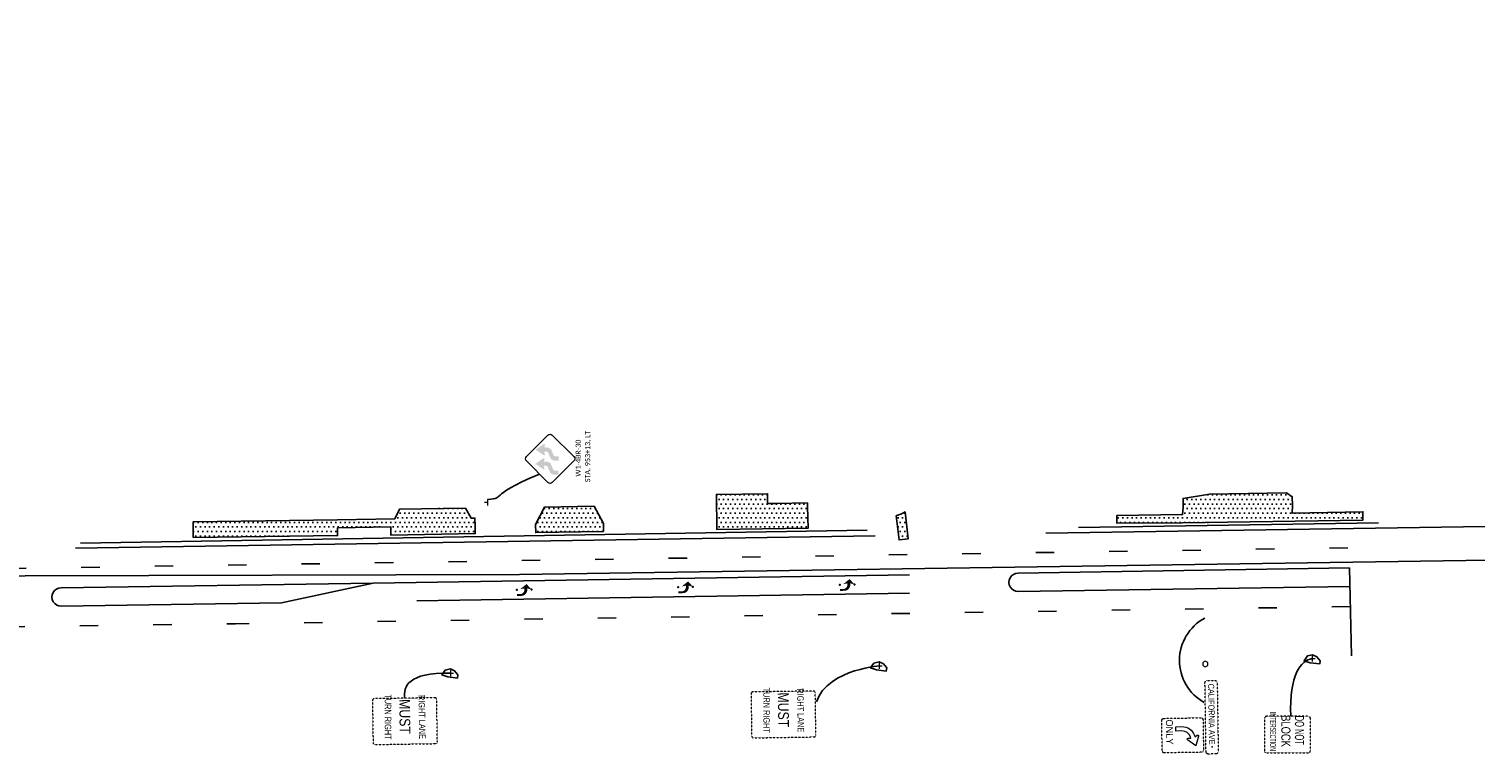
# Model space of a CAD drawing. Extents: x 2474761 to 2485264, y 499455 to 501118.
# Tile 8 of 30: x 2476625 to 2477413, y 499964 to 500359. Entities that reach past the tile are written whole.
import ezdxf
from ezdxf.enums import TextEntityAlignment as Align

# ---------------------------------------------------------------- set-up
doc = ezdxf.new("R2010")
doc.units = 21
doc.header["$MEASUREMENT"] = 0
for name, pattern in [('DGN Style 2', [0.017105, 0.010263, -0.006842]), ('dsolidcl', [0]), ('lane', [40, 10, -30]), ('motdrum20', [0])]:
    doc.linetypes.add(name, pattern=pattern)
for name, color, linetype in [('MT_P_Cells', 7, 'Continuous'), ('MT_P_Channelizing_Line', 7, 'Continuous'), ('MT_P_CL_Double_Solid', 2, 'dsolidcl'), ('MT_P_Drums', 30, 'Continuous'), ('MT_P_Lane_Line', 7, 'lane'), ('MT_P_Stop_Line', 7, 'Continuous'), ('MT_P_Text', 7, 'Continuous'), ('MT_P_Work_Area', 7, 'Continuous'), ('RD_X_Cells', 7, 'Continuous'), ('SH_Text', 7, 'Continuous'), ('SN_P_Signs', 120, 'Continuous'), ('SN_X_Public', 3, 'Continuous')]:
    doc.layers.add(name, color=color, linetype=linetype)
doc.layers.add('MT_P_Cells (Construction)', color=7, linetype='Continuous', lineweight=0)
doc.layers.add('SC_Scratch1', color=7, linetype='Continuous', plot=False)
doc.styles.add('Style-Calibri', font='calibri.ttf')
doc.styles.add('Style-ISO_FONTLEFT', font='ISO_FONTLEFT.shx')
pattern_1 = [(0, (0, 0), (1.25, 2.5), [0, -2.5])]

# ---------------------------------------------------------------- blocks, each defined once
blk = doc.blocks.new('W1-4bR')
at = {"layer": 'SN_P_Signs', "linetype": 'Continuous', "lineweight": 0, "extrusion": (0, 0, -1)}
for points in [[(0.283, 0.861), (0.136, 1.078), (-0.012, 0.861), (-0.012, 0.861, 0.713927), (0.014, 0.827), (0.014, 0.827), (0.076, 0.847), (0.076, 0.781), (0.076, 0.781, 0.231443), (0.138, 0.653), (0.138, 0.654), (0.303, 0.584), (0.303, 0.584, -0.231443), (0.322, 0.545), (0.322, 0.546), (0.322, 0.449), (0.435, 0.449), (0.435, 0.546), (0.435, 0.545, 0.231443), (0.373, 0.673), (0.373, 0.673), (0.208, 0.743), (0.208, 0.743, -0.231443), (0.189, 0.781), (0.189, 0.781), (0.189, 0.849), (0.258, 0.827), (0.258, 0.827, 0.713944), (0.284, 0.861)], [(-0.102, 0.851), (-0.25, 1.067), (-0.398, 0.851), (-0.398, 0.85, 0.713927), (-0.372, 0.816), (-0.372, 0.816), (-0.31, 0.836), (-0.31, 0.77), (-0.31, 0.77, 0.231443), (-0.247, 0.642), (-0.247, 0.643), (-0.083, 0.573), (-0.082, 0.573, -0.231443), (-0.064, 0.534), (-0.064, 0.535), (-0.064, 0.438), (0.049, 0.438), (0.049, 0.535), (0.049, 0.534, 0.231443), (-0.013, 0.662), (-0.013, 0.662), (-0.178, 0.732), (-0.178, 0.732, -0.231443), (-0.197, 0.77), (-0.197, 0.77), (-0.197, 0.838), (-0.128, 0.816), (-0.128, 0.816, 0.713944), (-0.102, 0.85)]]:
    blk.add_hatch(color=7, dxfattribs=at).paths.add_polyline_path(points)
at = {"layer": 'SN_P_Signs', "color": 132, "linetype": 'Continuous', "lineweight": 13, "flags": 128}
blk.add_lwpolyline([(-0.648, 0.732), (-0.059, 1.321, -0.414214), (0.059, 1.321), (0.648, 0.732, -0.414214), (0.648, 0.614), (0.059, 0.024, -0.414214), (-0.059, 0.024), (-0.648, 0.614, -0.414214)], format="xyb", close=True, dxfattribs=at)
blk = doc.blocks.new('SGN1P_2')
at = {"layer": 'MT_P_Cells', "color": 3, "linetype": 'Continuous', "lineweight": 0}
for p, q in [((0, 0), (-0.08, 0)), ((0, 0.08), (0, -0.08))]:
    blk.add_line(p, q, dxfattribs=at)
blk = doc.blocks.new('POST')
at = {"layer": 'RD_X_Cells', "color": 30, "linetype": 'Continuous', "lineweight": 0, "flags": 128}
blk.add_lwpolyline([(-0.065, -0.037), (0, -0.075), (0.065, -0.037), (0.065, 0.037), (0, 0.075), (-0.065, 0.037), (-0.065, -0.037)], dxfattribs=at)
blk = doc.blocks.new('D1-H1_1R')
at = {"layer": 'SN_X_Public', "color": 132, "linetype": 'DGN Style 2', "lineweight": 0, "flags": 128}
blk.add_lwpolyline([(-18.75, 6.67), (18.75, 6.67, -0.414214), (20, 5.42), (20, 1.25, -0.414214), (18.75, 0), (-18.75, 0, -0.414214), (-20, 1.25), (-20, 5.42, -0.414214)], format="xyb", close=True, dxfattribs=at)
at = {"layer": 'SN_X_Public', "color": 172, "linetype": 'Continuous', "lineweight": 0}
blk.add_point((16.04, 3.33), dxfattribs=at)
at = {"layer": 'SN_X_Public', "color": 7, "linetype": 'Continuous', "lineweight": 0, "style": 'Style-ISO_FONTLEFT', "width": 0.72}
blk.add_text('CALIFORNIA AVE', height=3.3333, dxfattribs=at).set_placement((-18.33, 3.33), align=Align.MIDDLE_LEFT)
blk = doc.blocks.new('R3-5R')
at = {"layer": 'SN_X_Public', "color": 132, "linetype": 'DGN Style 2', "lineweight": 0, "flags": 128}
blk.add_lwpolyline([(-1.64, 4.5), (1.64, 4.5, -0.414214), (1.88, 4.27), (1.88, 0.23, -0.414214), (1.64, 0), (-1.64, 0, -0.414214), (-1.88, 0.23), (-1.88, 4.27, -0.414214)], format="xyb", close=True, dxfattribs=at)
at = {"layer": 'SN_X_Public', "color": 7, "linetype": 'Continuous', "lineweight": 0, "flags": 128}
blk.add_lwpolyline([(-0.95, 2.19, -0.325607), (0.03, 3.54), (0.17, 3.59), (0.01, 3.82, -0.711791), (0.11, 3.97), (1.16, 3.66), (0.49, 2.79, -0.711791), (0.32, 2.85), (0.32, 3.14), (0.18, 3.09, 0.325589), (-0.48, 2.19), (-0.48, 1.53), (-0.95, 1.53)], format="xyb", close=True, dxfattribs=at)
at = {"layer": 'SN_X_Public', "color": 7, "linetype": 'Continuous', "lineweight": 0, "style": 'Style-ISO_FONTLEFT'}
blk.add_text('ONLY', height=0.75, dxfattribs=at).set_placement((-0.39, 0.84), align=Align.MIDDLE_CENTER)
blk = doc.blocks.new('R10-7')
at = {"layer": 'SN_X_Public', "color": 132, "linetype": 'DGN Style 2', "lineweight": 0, "flags": 128}
blk.add_lwpolyline([(8.99, 24.91), (-8.51, 25.08, 0.414214), (-9.77, 23.85), (-9.99, 1.35, 0.414214), (-8.75, 0.09), (8.75, -0.09, 0.414214), (10.01, 1.15), (10.23, 23.65, 0.414214)], format="xyb", close=True, dxfattribs=at)
at = {"layer": 'SN_X_Public', "color": 7, "linetype": 'Continuous', "lineweight": 0, "style": 'Style-ISO_FONTLEFT'}
for s, height, width, p in [('DO NOT', 5, 0.590417, (-2.19, 19.08)), ('BLOCK', 5, 0.764167, (-1.83, 11.64)), ('INTERSECTION', 3.3333, 0.512501, (-1.71, 4.62))]:
    blk.add_text(s, height=height, rotation=359.44097, dxfattribs=dict(at, width=width)).set_placement(p, align=Align.MIDDLE_CENTER)
blk = doc.blocks.new('PMRTP_MT')
at = {"layer": 'MT_P_Cells', "linetype": 'Continuous', "lineweight": 0, "extrusion": (0, 0, -1)}
blk.add_hatch(color=7, dxfattribs=at).paths.add_polyline_path([(5.52, 3.33, 0.418865), (2.24, 0), (2.24, 0), (2.24, -0.67), (0, 0), (2.56, -3), (6.08, -0.33), (3.84, -0.67), (3.84, 0.04, -0.414214), (6.14, 2.33), (8, 2.33), (8, 3.33)])
at = {"layer": 'MT_P_Cells (Construction)', "color": 7, "linetype": 'Continuous', "lineweight": 30}
for p in [(-8, 0), (0, 0)]:
    blk.add_point(p, dxfattribs=at)
blk = doc.blocks.new('SGN1P')
at = {"layer": 'SN_X_Public', "color": 3, "linetype": 'Continuous', "lineweight": 0}
for p, q in [((0, 0), (-0.08, 0)), ((0, 0.08), (0, -0.08))]:
    blk.add_line(p, q, dxfattribs=at)

msp = doc.modelspace()

# ---------------------------------------------------------------- hatches: boundary and pattern name
at = {"layer": 'MT_P_Work_Area'}
h = msp.add_hatch(dxfattribs=at)
h.set_pattern_fill('DOTS', color=256, scale=2, style=0)
h.set_pattern_definition(pattern_1)
h.paths.add_polyline_path([(2477049.53, 500100.57), (2477049.69, 500090.61), (2477049.72, 500088.8), (2477049.76, 500086.8), (2477000.1, 500086.04), (2476999.81, 500105.28), (2477027.66, 500105.65), (2477027.73, 500100.28), (2477032.63, 500100.35)])
h = msp.add_hatch(dxfattribs=at)
h.set_pattern_fill('DOTS', color=256, scale=2, style=0)
h.set_pattern_definition(pattern_1)
h.paths.add_polyline_path([(2477253.76, 500089.75), (2477217.96, 500089.62), (2477217.9, 500093.71), (2477253.77, 500094.25), (2477254.07, 500098.24), (2477254.09, 500103.05), (2477268.52, 500105.29), (2477310.37, 500106.16), (2477313.55, 500103.94), (2477313.58, 500099.21), (2477313.42, 500095.11), (2477351.99, 500095.77), (2477352.06, 500091.28)], flags=0)
h = msp.add_hatch(dxfattribs=at)
h.set_pattern_fill('DOTS', color=256, scale=2, style=0)
h.set_pattern_definition(pattern_1)
h.paths.add_polyline_path([(2476714.83, 500081.81), (2476793.44, 500082.84), (2476793.38, 500087.02), (2476822.37, 500087.59), (2476822.44, 500083.12), (2476868.43, 500083.86), (2476868.36, 500088.39), (2476868.3, 500092.36), (2476866.15, 500092.33), (2476863.12, 500097.73), (2476827.22, 500097.23), (2476824.55, 500091.94), (2476793.38, 500091.46), (2476714.71, 500090.24)], flags=0)
h = msp.add_hatch(dxfattribs=at)
h.set_pattern_fill('DOTS', color=256, scale=2, style=0)
h.set_pattern_definition(pattern_1)
h.paths.add_polyline_path([(2476938.39, 500084.98), (2476938.32, 500089.48), (2476933.18, 500098.78), (2476906.18, 500098.37), (2476901.33, 500088.88), (2476901.4, 500084.42)], flags=0)
h = msp.add_hatch(dxfattribs=at)
h.set_pattern_fill('DOTS', color=256, scale=2, style=0)
h.set_pattern_definition(pattern_1)
h.paths.add_polyline_path([(2477097.78, 500093.6, 0.046495), (2477102.57, 500095.7), (2477104.34, 500081.1), (2477099.38, 500080.49)])

# ---------------------------------------------------------------- linework, layer by layer
at = {"layer": 'MT_P_Channelizing_Line'}
for p, q in [((2477505.04, 500089.14), (2477179.29, 500084.11)), ((2477086.3, 500082.66), (2476650.64, 500075.95)), ((2477105.09, 500051.46), (2476836.67, 500047.32))]:
    msp.add_line(p, q, dxfattribs=at)
at = {"layer": 'MT_P_CL_Double_Solid'}
for p, q in [((2477104.94, 500061.46), (2476812.76, 500056.95)), ((2477344.64, 500065.16), (2477164.13, 500062.37)), ((2476812.76, 500056.95), (2476642.78, 500054.33)), ((2476762.92, 500046.18), (2476812.76, 500056.95)), ((2477344.88, 500055.16), (2477164.28, 500052.37)), ((2476762.92, 500046.18), (2476642.92, 500044.33))]:
    msp.add_line(p, q, dxfattribs=at)
for centre in [(2477164.19, 500057.37), (2476642.85, 500049.33)]:
    msp.add_arc(centre, 5, 90.77296, 270.82569, dxfattribs=at)
at = {"layer": 'MT_P_Drums', "linetype": 'motdrum20'}
for p, q in [((2476653.38, 500078.65), (2477081.89, 500085.7)), ((2477197.1, 500087.14), (2477360.52, 500089.75))]:
    msp.add_line(p, q, dxfattribs=at)
at = {"layer": 'MT_P_Lane_Line'}
for p, q in [((2477343.76, 500076.15), (2476436.35, 500062.14)), ((2477345.14, 500044.16), (2476737.77, 500034.79)), ((2476253.1, 500028.13), (2476737.77, 500034.79))]:
    msp.add_line(p, q, dxfattribs=at)
at = {"layer": 'MT_P_Stop_Line'}
msp.add_line((2477344.64, 500065.16), (2477345.77, 500017.32), dxfattribs=at)
at = {"layer": 'MT_P_Text'}
msp.add_open_spline([(2476903.4, 500116.35), (2476872.82, 500103.35), (2476886.15, 500103.51), (2476875.16, 500102.39)], degree=3, dxfattribs=at)
at = {"layer": 'MT_P_Work_Area', "flags": 128}
for points in [[(2477049.53, 500100.57), (2477049.69, 500090.61), (2477049.72, 500088.8), (2477049.76, 500086.8), (2477000.1, 500086.04), (2476999.81, 500105.28), (2477027.66, 500105.65), (2477027.73, 500100.28), (2477032.63, 500100.35)], [(2477253.76, 500089.75), (2477217.96, 500089.62), (2477217.9, 500093.71), (2477253.77, 500094.25), (2477254.07, 500098.24), (2477254.09, 500103.05), (2477268.52, 500105.29), (2477310.37, 500106.16), (2477313.55, 500103.94), (2477313.58, 500099.21), (2477313.42, 500095.11), (2477351.99, 500095.77), (2477352.06, 500091.28)], [(2476714.83, 500081.81), (2476793.44, 500082.84), (2476793.38, 500087.02), (2476822.37, 500087.59), (2476822.44, 500083.12), (2476868.43, 500083.86), (2476868.36, 500088.39), (2476868.3, 500092.36), (2476866.15, 500092.33), (2476863.12, 500097.73), (2476827.22, 500097.23), (2476824.55, 500091.94), (2476793.38, 500091.46), (2476714.71, 500090.24)], [(2476938.39, 500084.98), (2476938.32, 500089.48), (2476933.18, 500098.78), (2476906.18, 500098.37), (2476901.33, 500088.88), (2476901.4, 500084.42)]]:
    msp.add_lwpolyline(points, close=True, dxfattribs=at)
msp.add_lwpolyline([(2477097.78, 500093.6, 0.046495), (2477102.57, 500095.7), (2477104.34, 500081.1), (2477099.38, 500080.49)], format="xyb", close=True, dxfattribs=at)
at = {"layer": 'SC_Scratch1', "flags": 128}
msp.add_lwpolyline([(2477604.76, 500751.23), (2475246.62, 500753.9), (2475560.08, 500067.03), (2475949, 500059), (2476623.3, 500060.88), (2476892.46, 500061.63), (2477285, 500067.47), (2477605.05, 500072.23)], dxfattribs=at)
for points in [[(2477087.12, 500009.7), (2477092.37, 500009.03), (2477092.59, 500010.74), (2477090.82, 500012.97), (2477088.52, 500014.04), (2477085.66, 500013.4), (2477083.85, 500010.75)], [(2477323.23, 500013.55), (2477328.48, 500012.88), (2477328.7, 500014.59), (2477326.94, 500016.82), (2477324.63, 500017.9), (2477321.78, 500017.25), (2477319.97, 500014.6)], [(2476853.51, 500005.84), (2476858.76, 500005.17), (2476858.98, 500006.89), (2476857.21, 500009.11), (2476854.91, 500010.19), (2476852.05, 500009.55), (2476850.24, 500006.89)], [(2476853.51, 500005.84), (2476858.76, 500005.17), (2476858.98, 500006.89), (2476857.21, 500009.11), (2476854.91, 500010.19), (2476852.05, 500009.55), (2476850.24, 500006.89)]]:
    msp.add_lwpolyline(points, close=True, dxfattribs=at)
at = {"layer": 'SH_Text'}
msp.add_arc((2477278.32, 500014.81), 26.22, 118.49447, 240.88958, dxfattribs=at)
for points in [[(2477312.67, 499984.67), (2477311.83, 500006.81), (2477318.14, 500014.84), (2477324.46, 500015.85)], [(2476829.92, 499994.22), (2476829.26, 500000.62), (2476831.7, 500008.25), (2476854.94, 500007.87)], [(2477054.26, 499992.3), (2477060.58, 500010.81), (2477092.17, 500011.99), (2477088.49, 500011.83)]]:
    msp.add_open_spline(points, degree=3, dxfattribs=at)
at = {"layer": 'SN_X_Public', "color": 132, "linetype": 'DGN Style 2', "lineweight": 0, "flags": 128}
for points in [[(2477054.03, 499974.14), (2477053.68, 499997.13), (2477053.68, 499997.13, 0.414214), (2477052.66, 499998.12), (2477052.66, 499998.12), (2477019.67, 499997.61), (2477019.67, 499997.61, 0.414214), (2477018.68, 499996.59), (2477018.68, 499996.59), (2477019.04, 499973.6), (2477019.04, 499973.59, 0.414214), (2477020.05, 499972.61), (2477020.05, 499972.61), (2477053.05, 499973.12), (2477053.05, 499973.12, 0.414214)], [(2476847.79, 499970.5), (2476847.43, 499993.49), (2476847.43, 499993.49, 0.414214), (2476846.42, 499994.48), (2476846.42, 499994.48), (2476813.42, 499993.97), (2476813.42, 499993.97, 0.414214), (2476812.44, 499992.95), (2476812.44, 499992.95), (2476812.79, 499969.96), (2476812.79, 499969.96, 0.414214), (2476813.81, 499968.97), (2476813.81, 499968.97), (2476846.8, 499969.48), (2476846.8, 499969.48, 0.414214)]]:
    msp.add_lwpolyline(points, format="xyb", close=True, dxfattribs=at)

# ---------------------------------------------------------------- block references
at = {"layer": 'MT_P_Cells', "color": 3, "linetype": 'Continuous', "lineweight": 0, "xscale": 20, "yscale": 20, "zscale": 20}
msp.add_blockref('SGN1P_2', (2476875.16, 500100.79), dxfattribs=at)
at = {"layer": 'MT_P_Cells', "color": 7, "linetype": 'Continuous', "lineweight": 30, "extrusion": (0, 0, -1), "rotation": 178.5064635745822}
for p in [(-2476899.04, 500053.46), (-2476987.03, 500054.92), (-2477075.02, 500056.21)]:
    msp.add_blockref('PMRTP_MT', p, dxfattribs=at)
at = {"layer": 'RD_X_Cells', "color": 30, "linetype": 'Continuous', "lineweight": 0, "xscale": 20, "yscale": 20, "zscale": 20, "rotation": 180}
msp.add_blockref('POST', (2477266.17, 500012.86), dxfattribs=at)
at = {"layer": 'SN_P_Signs', "color": 132, "linetype": 'Continuous', "lineweight": 13, "xscale": 20, "yscale": 20, "zscale": 20, "rotation": 90}
msp.add_blockref('W1-4bR', (2476922.71, 500124.63), dxfattribs=at)
at = {"layer": 'SN_X_Public', "color": 3, "linetype": 'Continuous', "lineweight": 0, "extrusion": (0, 0, -1), "xscale": 20, "yscale": 20, "zscale": 20}
for p in [(-2477088.49, 500011.83), (-2477324.46, 500015.85), (-2476854.94, 500007.87)]:
    msp.add_blockref('SGN1P', p, dxfattribs=at)
at = {"layer": 'SN_X_Public', "color": 132, "linetype": 'DGN Style 2', "lineweight": 0, "rotation": 270.8840420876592}
msp.add_blockref('D1-H1_1R', (2477266.26, 499983.78), dxfattribs=at)
at = {"layer": 'SN_X_Public', "color": 132, "linetype": 'DGN Style 2', "lineweight": 0, "xscale": 5.000248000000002, "yscale": 5.000248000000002, "zscale": 5.000248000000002, "rotation": 270.8840420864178}
msp.add_blockref('R3-5R', (2477242.54, 499973.82), dxfattribs=at)
at = {"layer": 'SN_X_Public', "color": 7, "linetype": 'Continuous', "lineweight": 0, "rotation": 270.5590288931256}
msp.add_blockref('R10-7', (2477298.42, 499974.37), dxfattribs=at)

# ---------------------------------------------------------------- texts
at = {"layer": 'MT_P_Text', "linetype": 'Continuous', "style": 'Style-Calibri'}
for s, p in [('STA. 953+13, LT', (2476929.65, 500125.92)), ('W1-4BR-30', (2476924.51, 500125.02))]:
    msp.add_text(s, height=2.8, rotation=90, dxfattribs=at).set_placement(p, align=Align.MIDDLE_CENTER)
at = {"layer": 'SN_X_Public', "color": 7, "linetype": 'Continuous', "lineweight": 0, "style": 'Style-ISO_FONTLEFT'}
for s, height, rotation, width, p in [('TURN RIGHT', 3.5, 270, 0.785714, (2477027.17, 499987.64)), ('RIGHT LANE', 3.5, 270.88404, 0.785714, (2477045.7, 499987.65)), ('TURN RIGHT', 3.5, 270, 0.785714, (2476820.92, 499984)), ('MUST', 5.833, 270.88404, 0.857144, (2476830.07, 499984.25)), ('RIGHT LANE', 3.5, 270.88404, 0.785714, (2476839.45, 499984.01)), ('MUST', 5.833, 270.88404, 0.857144, (2477036.32, 499987.89))]:
    msp.add_text(s, height=height, rotation=rotation, dxfattribs=dict(at, width=width)).set_placement(p, align=Align.MIDDLE_CENTER)

doc.saveas('drawing.dxf')
